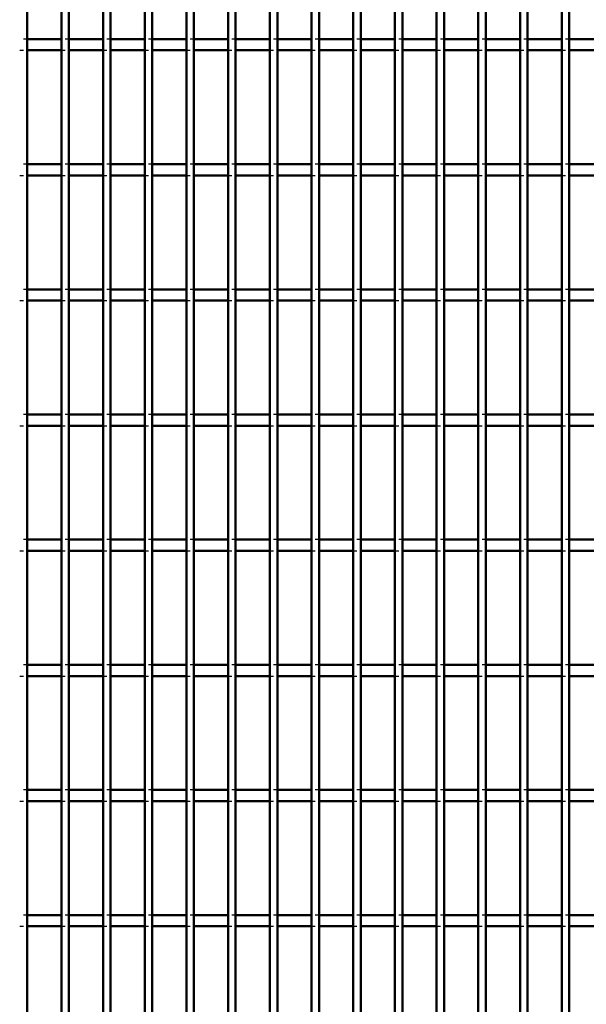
# Model space of a CAD drawing. Header units: millimetres. Extents: x -846 to 505, y -500 to 878.
# Tile 8 of 29: x -323 to -172, y -122 to 140. Entities that reach past the tile are written whole.
import ezdxf

# ---------------------------------------------------------------- set-up
doc = ezdxf.new("R2010")
doc.units = ezdxf.units.MM
doc.linetypes.add('Dashed', pattern=[2, 1, -1])
doc.layers.add('AM_0', color=7, linetype='Continuous', lineweight=50)
doc.layers.add('AM_9', color=6, linetype='Dashed', lineweight=25)

# ---------------------------------------------------------------- blocks, each defined once
blk = doc.blocks.new('18_x4pov1a4flwqliqaw0g93btyg________0_in_LPPX423303311311100010003500_4')
at = {"layer": 'AM_0'}
blk.add_line((-321.19, -497), (-321.19, 497), dxfattribs=at)
blk = doc.blocks.new('19_z1oc4h53b6delawbip8krrg8l________0_in_LPPX423303311311100010003500_4')
at = {"layer": 'AM_0'}
for p, q in [((-312.08, -497), (-312.08, 497)), ((-310.08, -497), (-310.08, 497))]:
    blk.add_line(p, q, dxfattribs=at)
blk = doc.blocks.new('20_htrxvf9qqv1f6ksux4puq56mo________0_in_LPPX423303311311100010003500_4')
at = {"layer": 'AM_0'}
for p, q in [((-300.97, -497), (-300.97, 497)), ((-298.97, -497), (-298.97, 497))]:
    blk.add_line(p, q, dxfattribs=at)
blk = doc.blocks.new('21_z3f37wu96r2i5hkonkqvdqapl________0_in_LPPX423303311311100010003500_4')
at = {"layer": 'AM_0'}
for p, q in [((-289.86, -497), (-289.86, 497)), ((-287.86, -497), (-287.86, 497))]:
    blk.add_line(p, q, dxfattribs=at)
blk = doc.blocks.new('22_27lgq3tfah14tzc9jym03ty7w________0_in_LPPX423303311311100010003500_4')
at = {"layer": 'AM_0'}
for p, q in [((-278.75, -497), (-278.75, 497)), ((-276.75, -497), (-276.75, 497))]:
    blk.add_line(p, q, dxfattribs=at)
blk = doc.blocks.new('23_3edjdmgdefgwkhxizdylxlzo0________0_in_LPPX423303311311100010003500_4')
at = {"layer": 'AM_0'}
for p, q in [((-267.64, -497), (-267.64, 497)), ((-265.64, -497), (-265.64, 497))]:
    blk.add_line(p, q, dxfattribs=at)
blk = doc.blocks.new('24_54ahxh4t5dsi9yxnaf7bs1s8f________0_in_LPPX423303311311100010003500_4')
at = {"layer": 'AM_0'}
for p, q in [((-256.53, -497), (-256.53, 497)), ((-254.53, -497), (-254.53, 497))]:
    blk.add_line(p, q, dxfattribs=at)
blk = doc.blocks.new('25_canz0hk7z2whnla3wmxw976bt________0_in_LPPX423303311311100010003500_4')
at = {"layer": 'AM_0'}
for p, q in [((-245.42, -497), (-245.42, 497)), ((-243.42, -497), (-243.42, 497))]:
    blk.add_line(p, q, dxfattribs=at)
blk = doc.blocks.new('26_tx12vktngteh5cqsidoumo75l________0_in_LPPX423303311311100010003500_4')
at = {"layer": 'AM_0'}
for p, q in [((-234.31, -497), (-234.31, 497)), ((-232.31, -497), (-232.31, 497))]:
    blk.add_line(p, q, dxfattribs=at)
blk = doc.blocks.new('27_kdhzj16nyavt2wxmjmy9kp47p________0_in_LPPX423303311311100010003500_4')
at = {"layer": 'AM_0'}
for p, q in [((-223.2, -497), (-223.2, 497)), ((-221.2, -497), (-221.2, 497))]:
    blk.add_line(p, q, dxfattribs=at)
blk = doc.blocks.new('28_5pjpwy65kkpyl3dc7l3vzew7x________0_in_LPPX423303311311100010003500_4')
at = {"layer": 'AM_0'}
for p, q in [((-212.09, -497), (-212.09, 497)), ((-210.09, -497), (-210.09, 497))]:
    blk.add_line(p, q, dxfattribs=at)
blk = doc.blocks.new('29_6xrg8qkz9d5b4hzpdn4rkkqee________0_in_LPPX423303311311100010003500_4')
at = {"layer": 'AM_0'}
for p, q in [((-200.98, -497), (-200.98, 497)), ((-198.98, -497), (-198.98, 497))]:
    blk.add_line(p, q, dxfattribs=at)
blk = doc.blocks.new('30_fz5p0l7v9xc4fz7v9cayrud8h________0_in_LPPX423303311311100010003500_4')
at = {"layer": 'AM_0'}
for p, q in [((-189.87, -497), (-189.87, 497)), ((-187.87, -497), (-187.87, 497))]:
    blk.add_line(p, q, dxfattribs=at)
blk = doc.blocks.new('31_a3guwkcbmlv58r2bqrnuq68kn________0_in_LPPX423303311311100010003500_4')
at = {"layer": 'AM_0'}
for p, q in [((-178.76, -497), (-178.76, 497)), ((-176.76, -497), (-176.76, 497))]:
    blk.add_line(p, q, dxfattribs=at)
blk = doc.blocks.new('104_rmerkpmnuiebjx04na9m09mjo________0_in_LPPX423303311311100010003500_4')
at = {"layer": 'AM_0'}
for p, q in [((-321.19, -101.49), (-321.19, -98.49)), ((-312.08, -98.49), (-321.19, -98.49)), ((-312.08, -98.49), (-312.08, -101.49)), ((-310.08, -101.49), (-310.08, -98.49)), ((-300.97, -98.49), (-310.08, -98.49)), ((-300.97, -98.49), (-300.97, -101.49)), ((-289.86, -98.49), (-298.97, -98.49)), ((-298.97, -101.49), (-298.97, -98.49)), ((-289.86, -98.49), (-289.86, -101.49)), ((-287.86, -101.49), (-287.86, -98.49)), ((-278.75, -98.49), (-287.86, -98.49)), ((-278.75, -98.49), (-278.75, -101.49)), ((-267.64, -98.49), (-276.75, -98.49)), ((-276.75, -101.49), (-276.75, -98.49)), ((-267.64, -98.49), (-267.64, -101.49)), ((-265.64, -101.49), (-265.64, -98.49)), ((-256.53, -98.49), (-265.64, -98.49)), ((-256.53, -98.49), (-256.53, -101.49)), ((-254.53, -101.49), (-254.53, -98.49)), ((-245.42, -98.49), (-254.53, -98.49)), ((-245.42, -98.49), (-245.42, -101.49)), ((-243.42, -101.49), (-243.42, -98.49)), ((-234.31, -98.49), (-243.42, -98.49)), ((-234.31, -98.49), (-234.31, -101.49)), ((-223.2, -98.49), (-232.31, -98.49)), ((-232.31, -101.49), (-232.31, -98.49)), ((-223.2, -98.49), (-223.2, -101.49)), ((-221.2, -101.49), (-221.2, -98.49)), ((-212.09, -98.49), (-221.2, -98.49)), ((-212.09, -98.49), (-212.09, -101.49)), ((-200.98, -98.49), (-210.09, -98.49)), ((-210.09, -101.49), (-210.09, -98.49)), ((-200.98, -98.49), (-200.98, -101.49)), ((-198.98, -101.49), (-198.98, -98.49)), ((-189.87, -98.49), (-198.98, -98.49)), ((-189.87, -98.49), (-189.87, -101.49)), ((-187.87, -101.49), (-187.87, -98.49)), ((-178.76, -98.49), (-187.87, -98.49)), ((-178.76, -98.49), (-178.76, -101.49)), ((-176.76, -101.49), (-176.76, -98.49)), ((-167.65, -98.49), (-176.76, -98.49)), ((-312.08, -101.49), (-321.19, -101.49)), ((-300.97, -101.49), (-310.08, -101.49)), ((-289.86, -101.49), (-298.97, -101.49)), ((-278.75, -101.49), (-287.86, -101.49)), ((-267.64, -101.49), (-276.75, -101.49)), ((-256.53, -101.49), (-265.64, -101.49)), ((-245.42, -101.49), (-254.53, -101.49)), ((-234.31, -101.49), (-243.42, -101.49)), ((-223.2, -101.49), (-232.31, -101.49)), ((-212.09, -101.49), (-221.2, -101.49)), ((-200.98, -101.49), (-210.09, -101.49)), ((-189.87, -101.49), (-198.98, -101.49)), ((-178.76, -101.49), (-187.87, -101.49)), ((-167.65, -101.49), (-176.76, -101.49))]:
    blk.add_line(p, q, dxfattribs=at)
at = {"layer": 'AM_9'}
for p, q in [((-321.19, -98.49), (-323.19, -98.49)), ((-310.08, -98.49), (-312.08, -98.49)), ((-298.97, -98.49), (-300.97, -98.49)), ((-287.86, -98.49), (-289.86, -98.49)), ((-276.75, -98.49), (-278.75, -98.49)), ((-265.64, -98.49), (-267.64, -98.49)), ((-254.53, -98.49), (-256.53, -98.49)), ((-243.42, -98.49), (-245.42, -98.49)), ((-232.31, -98.49), (-234.31, -98.49)), ((-221.2, -98.49), (-223.2, -98.49)), ((-210.09, -98.49), (-212.09, -98.49)), ((-198.98, -98.49), (-200.98, -98.49)), ((-187.87, -98.49), (-189.87, -98.49)), ((-176.76, -98.49), (-178.76, -98.49)), ((-323.19, -101.49), (-321.19, -101.49)), ((-312.08, -101.49), (-310.08, -101.49)), ((-300.97, -101.49), (-298.97, -101.49)), ((-289.86, -101.49), (-287.86, -101.49)), ((-278.75, -101.49), (-276.75, -101.49)), ((-267.64, -101.49), (-265.64, -101.49)), ((-256.53, -101.49), (-254.53, -101.49)), ((-245.42, -101.49), (-243.42, -101.49)), ((-234.31, -101.49), (-232.31, -101.49)), ((-223.2, -101.49), (-221.2, -101.49)), ((-212.09, -101.49), (-210.09, -101.49)), ((-200.98, -101.49), (-198.98, -101.49)), ((-189.87, -101.49), (-187.87, -101.49)), ((-178.76, -101.49), (-176.76, -101.49))]:
    blk.add_line(p, q, dxfattribs=at)
blk = doc.blocks.new('105_iu81vexhag2eesqh0uxrf86ys________0_in_LPPX423303311311100010003500_4')
at = {"layer": 'AM_0'}
for p, q in [((-321.19, -68.16), (-321.19, -65.16)), ((-312.08, -65.16), (-321.19, -65.16)), ((-312.08, -65.16), (-312.08, -68.16)), ((-310.08, -68.16), (-310.08, -65.16)), ((-300.97, -65.16), (-310.08, -65.16)), ((-300.97, -65.16), (-300.97, -68.16)), ((-289.86, -65.16), (-298.97, -65.16)), ((-298.97, -68.16), (-298.97, -65.16)), ((-289.86, -65.16), (-289.86, -68.16)), ((-287.86, -68.16), (-287.86, -65.16)), ((-278.75, -65.16), (-287.86, -65.16)), ((-278.75, -65.16), (-278.75, -68.16)), ((-267.64, -65.16), (-276.75, -65.16)), ((-276.75, -68.16), (-276.75, -65.16)), ((-267.64, -65.16), (-267.64, -68.16)), ((-265.64, -68.16), (-265.64, -65.16)), ((-256.53, -65.16), (-265.64, -65.16)), ((-256.53, -65.16), (-256.53, -68.16)), ((-254.53, -68.16), (-254.53, -65.16)), ((-245.42, -65.16), (-254.53, -65.16)), ((-245.42, -65.16), (-245.42, -68.16)), ((-243.42, -68.16), (-243.42, -65.16)), ((-234.31, -65.16), (-243.42, -65.16)), ((-234.31, -65.16), (-234.31, -68.16)), ((-223.2, -65.16), (-232.31, -65.16)), ((-232.31, -68.16), (-232.31, -65.16)), ((-223.2, -65.16), (-223.2, -68.16)), ((-221.2, -68.16), (-221.2, -65.16)), ((-212.09, -65.16), (-221.2, -65.16)), ((-212.09, -65.16), (-212.09, -68.16)), ((-200.98, -65.16), (-210.09, -65.16)), ((-210.09, -68.16), (-210.09, -65.16)), ((-200.98, -65.16), (-200.98, -68.16)), ((-198.98, -68.16), (-198.98, -65.16)), ((-189.87, -65.16), (-198.98, -65.16)), ((-189.87, -65.16), (-189.87, -68.16)), ((-187.87, -68.16), (-187.87, -65.16)), ((-178.76, -65.16), (-187.87, -65.16)), ((-178.76, -65.16), (-178.76, -68.16)), ((-176.76, -68.16), (-176.76, -65.16)), ((-167.65, -65.16), (-176.76, -65.16)), ((-312.08, -68.16), (-321.19, -68.16)), ((-300.97, -68.16), (-310.08, -68.16)), ((-289.86, -68.16), (-298.97, -68.16)), ((-278.75, -68.16), (-287.86, -68.16)), ((-267.64, -68.16), (-276.75, -68.16)), ((-256.53, -68.16), (-265.64, -68.16)), ((-245.42, -68.16), (-254.53, -68.16)), ((-234.31, -68.16), (-243.42, -68.16)), ((-223.2, -68.16), (-232.31, -68.16)), ((-212.09, -68.16), (-221.2, -68.16)), ((-200.98, -68.16), (-210.09, -68.16)), ((-189.87, -68.16), (-198.98, -68.16)), ((-178.76, -68.16), (-187.87, -68.16)), ((-167.65, -68.16), (-176.76, -68.16))]:
    blk.add_line(p, q, dxfattribs=at)
at = {"layer": 'AM_9'}
for p, q in [((-321.19, -65.16), (-323.19, -65.16)), ((-310.08, -65.16), (-312.08, -65.16)), ((-298.97, -65.16), (-300.97, -65.16)), ((-287.86, -65.16), (-289.86, -65.16)), ((-276.75, -65.16), (-278.75, -65.16)), ((-265.64, -65.16), (-267.64, -65.16)), ((-254.53, -65.16), (-256.53, -65.16)), ((-243.42, -65.16), (-245.42, -65.16)), ((-232.31, -65.16), (-234.31, -65.16)), ((-221.2, -65.16), (-223.2, -65.16)), ((-210.09, -65.16), (-212.09, -65.16)), ((-198.98, -65.16), (-200.98, -65.16)), ((-187.87, -65.16), (-189.87, -65.16)), ((-176.76, -65.16), (-178.76, -65.16)), ((-323.19, -68.16), (-321.19, -68.16)), ((-312.08, -68.16), (-310.08, -68.16)), ((-300.97, -68.16), (-298.97, -68.16)), ((-289.86, -68.16), (-287.86, -68.16)), ((-278.75, -68.16), (-276.75, -68.16)), ((-267.64, -68.16), (-265.64, -68.16)), ((-256.53, -68.16), (-254.53, -68.16)), ((-245.42, -68.16), (-243.42, -68.16)), ((-234.31, -68.16), (-232.31, -68.16)), ((-223.2, -68.16), (-221.2, -68.16)), ((-212.09, -68.16), (-210.09, -68.16)), ((-200.98, -68.16), (-198.98, -68.16)), ((-189.87, -68.16), (-187.87, -68.16)), ((-178.76, -68.16), (-176.76, -68.16))]:
    blk.add_line(p, q, dxfattribs=at)
blk = doc.blocks.new('106_ry0zfi9gbznv5c72yw7w0u8og________0_in_LPPX423303311311100010003500_4')
at = {"layer": 'AM_0'}
for p, q in [((-321.19, -34.83), (-321.19, -31.83)), ((-312.08, -31.83), (-321.19, -31.83)), ((-312.08, -31.83), (-312.08, -34.83)), ((-310.08, -34.83), (-310.08, -31.83)), ((-300.97, -31.83), (-310.08, -31.83)), ((-300.97, -31.83), (-300.97, -34.83)), ((-289.86, -31.83), (-298.97, -31.83)), ((-298.97, -34.83), (-298.97, -31.83)), ((-289.86, -31.83), (-289.86, -34.83)), ((-287.86, -34.83), (-287.86, -31.83)), ((-278.75, -31.83), (-287.86, -31.83)), ((-278.75, -31.83), (-278.75, -34.83)), ((-267.64, -31.83), (-276.75, -31.83)), ((-276.75, -34.83), (-276.75, -31.83)), ((-267.64, -31.83), (-267.64, -34.83)), ((-265.64, -34.83), (-265.64, -31.83)), ((-256.53, -31.83), (-265.64, -31.83)), ((-256.53, -31.83), (-256.53, -34.83)), ((-254.53, -34.83), (-254.53, -31.83)), ((-245.42, -31.83), (-254.53, -31.83)), ((-245.42, -31.83), (-245.42, -34.83)), ((-243.42, -34.83), (-243.42, -31.83)), ((-234.31, -31.83), (-243.42, -31.83)), ((-234.31, -31.83), (-234.31, -34.83)), ((-223.2, -31.83), (-232.31, -31.83)), ((-232.31, -34.83), (-232.31, -31.83)), ((-223.2, -31.83), (-223.2, -34.83)), ((-221.2, -34.83), (-221.2, -31.83)), ((-212.09, -31.83), (-221.2, -31.83)), ((-212.09, -31.83), (-212.09, -34.83)), ((-200.98, -31.83), (-210.09, -31.83)), ((-210.09, -34.83), (-210.09, -31.83)), ((-200.98, -31.83), (-200.98, -34.83)), ((-198.98, -34.83), (-198.98, -31.83)), ((-189.87, -31.83), (-198.98, -31.83)), ((-189.87, -31.83), (-189.87, -34.83)), ((-187.87, -34.83), (-187.87, -31.83)), ((-178.76, -31.83), (-187.87, -31.83)), ((-178.76, -31.83), (-178.76, -34.83)), ((-176.76, -34.83), (-176.76, -31.83)), ((-167.65, -31.83), (-176.76, -31.83)), ((-312.08, -34.83), (-321.19, -34.83)), ((-300.97, -34.83), (-310.08, -34.83)), ((-289.86, -34.83), (-298.97, -34.83)), ((-278.75, -34.83), (-287.86, -34.83)), ((-267.64, -34.83), (-276.75, -34.83)), ((-256.53, -34.83), (-265.64, -34.83)), ((-245.42, -34.83), (-254.53, -34.83)), ((-234.31, -34.83), (-243.42, -34.83)), ((-223.2, -34.83), (-232.31, -34.83)), ((-212.09, -34.83), (-221.2, -34.83)), ((-200.98, -34.83), (-210.09, -34.83)), ((-189.87, -34.83), (-198.98, -34.83)), ((-178.76, -34.83), (-187.87, -34.83)), ((-167.65, -34.83), (-176.76, -34.83))]:
    blk.add_line(p, q, dxfattribs=at)
at = {"layer": 'AM_9'}
for p, q in [((-321.19, -31.83), (-323.19, -31.83)), ((-310.08, -31.83), (-312.08, -31.83)), ((-298.97, -31.83), (-300.97, -31.83)), ((-287.86, -31.83), (-289.86, -31.83)), ((-276.75, -31.83), (-278.75, -31.83)), ((-265.64, -31.83), (-267.64, -31.83)), ((-254.53, -31.83), (-256.53, -31.83)), ((-243.42, -31.83), (-245.42, -31.83)), ((-232.31, -31.83), (-234.31, -31.83)), ((-221.2, -31.83), (-223.2, -31.83)), ((-210.09, -31.83), (-212.09, -31.83)), ((-198.98, -31.83), (-200.98, -31.83)), ((-187.87, -31.83), (-189.87, -31.83)), ((-176.76, -31.83), (-178.76, -31.83)), ((-323.19, -34.83), (-321.19, -34.83)), ((-312.08, -34.83), (-310.08, -34.83)), ((-300.97, -34.83), (-298.97, -34.83)), ((-289.86, -34.83), (-287.86, -34.83)), ((-278.75, -34.83), (-276.75, -34.83)), ((-267.64, -34.83), (-265.64, -34.83)), ((-256.53, -34.83), (-254.53, -34.83)), ((-245.42, -34.83), (-243.42, -34.83)), ((-234.31, -34.83), (-232.31, -34.83)), ((-223.2, -34.83), (-221.2, -34.83)), ((-212.09, -34.83), (-210.09, -34.83)), ((-200.98, -34.83), (-198.98, -34.83)), ((-189.87, -34.83), (-187.87, -34.83)), ((-178.76, -34.83), (-176.76, -34.83))]:
    blk.add_line(p, q, dxfattribs=at)
blk = doc.blocks.new('107_gww60h7mkyvij4qjqd618stpi________0_in_LPPX423303311311100010003500_4')
at = {"layer": 'AM_0'}
for p, q in [((-321.19, -1.5), (-321.19, 1.5)), ((-312.08, 1.5), (-321.19, 1.5)), ((-312.08, 1.5), (-312.08, -1.5)), ((-310.08, -1.5), (-310.08, 1.5)), ((-300.97, 1.5), (-310.08, 1.5)), ((-300.97, 1.5), (-300.97, -1.5)), ((-289.86, 1.5), (-298.97, 1.5)), ((-298.97, -1.5), (-298.97, 1.5)), ((-289.86, 1.5), (-289.86, -1.5)), ((-287.86, -1.5), (-287.86, 1.5)), ((-278.75, 1.5), (-287.86, 1.5)), ((-278.75, 1.5), (-278.75, -1.5)), ((-267.64, 1.5), (-276.75, 1.5)), ((-276.75, -1.5), (-276.75, 1.5)), ((-267.64, 1.5), (-267.64, -1.5)), ((-265.64, -1.5), (-265.64, 1.5)), ((-256.53, 1.5), (-265.64, 1.5)), ((-256.53, 1.5), (-256.53, -1.5)), ((-254.53, -1.5), (-254.53, 1.5)), ((-245.42, 1.5), (-254.53, 1.5)), ((-245.42, 1.5), (-245.42, -1.5)), ((-243.42, -1.5), (-243.42, 1.5)), ((-234.31, 1.5), (-243.42, 1.5)), ((-234.31, 1.5), (-234.31, -1.5)), ((-223.2, 1.5), (-232.31, 1.5)), ((-232.31, -1.5), (-232.31, 1.5)), ((-223.2, 1.5), (-223.2, -1.5)), ((-221.2, -1.5), (-221.2, 1.5)), ((-212.09, 1.5), (-221.2, 1.5)), ((-212.09, 1.5), (-212.09, -1.5)), ((-200.98, 1.5), (-210.09, 1.5)), ((-210.09, -1.5), (-210.09, 1.5)), ((-200.98, 1.5), (-200.98, -1.5)), ((-198.98, -1.5), (-198.98, 1.5)), ((-189.87, 1.5), (-198.98, 1.5)), ((-189.87, 1.5), (-189.87, -1.5)), ((-187.87, -1.5), (-187.87, 1.5)), ((-178.76, 1.5), (-187.87, 1.5)), ((-178.76, 1.5), (-178.76, -1.5)), ((-176.76, -1.5), (-176.76, 1.5)), ((-167.65, 1.5), (-176.76, 1.5)), ((-312.08, -1.5), (-321.19, -1.5)), ((-300.97, -1.5), (-310.08, -1.5)), ((-289.86, -1.5), (-298.97, -1.5)), ((-278.75, -1.5), (-287.86, -1.5)), ((-267.64, -1.5), (-276.75, -1.5)), ((-256.53, -1.5), (-265.64, -1.5)), ((-245.42, -1.5), (-254.53, -1.5)), ((-234.31, -1.5), (-243.42, -1.5)), ((-223.2, -1.5), (-232.31, -1.5)), ((-212.09, -1.5), (-221.2, -1.5)), ((-200.98, -1.5), (-210.09, -1.5)), ((-189.87, -1.5), (-198.98, -1.5)), ((-178.76, -1.5), (-187.87, -1.5)), ((-167.65, -1.5), (-176.76, -1.5))]:
    blk.add_line(p, q, dxfattribs=at)
at = {"layer": 'AM_9'}
for p, q in [((-321.19, 1.5), (-323.19, 1.5)), ((-310.08, 1.5), (-312.08, 1.5)), ((-298.97, 1.5), (-300.97, 1.5)), ((-287.86, 1.5), (-289.86, 1.5)), ((-276.75, 1.5), (-278.75, 1.5)), ((-265.64, 1.5), (-267.64, 1.5)), ((-254.53, 1.5), (-256.53, 1.5)), ((-243.42, 1.5), (-245.42, 1.5)), ((-232.31, 1.5), (-234.31, 1.5)), ((-221.2, 1.5), (-223.2, 1.5)), ((-210.09, 1.5), (-212.09, 1.5)), ((-198.98, 1.5), (-200.98, 1.5)), ((-187.87, 1.5), (-189.87, 1.5)), ((-176.76, 1.5), (-178.76, 1.5)), ((-323.19, -1.5), (-321.19, -1.5)), ((-312.08, -1.5), (-310.08, -1.5)), ((-300.97, -1.5), (-298.97, -1.5)), ((-289.86, -1.5), (-287.86, -1.5)), ((-278.75, -1.5), (-276.75, -1.5)), ((-267.64, -1.5), (-265.64, -1.5)), ((-256.53, -1.5), (-254.53, -1.5)), ((-245.42, -1.5), (-243.42, -1.5)), ((-234.31, -1.5), (-232.31, -1.5)), ((-223.2, -1.5), (-221.2, -1.5)), ((-212.09, -1.5), (-210.09, -1.5)), ((-200.98, -1.5), (-198.98, -1.5)), ((-189.87, -1.5), (-187.87, -1.5)), ((-178.76, -1.5), (-176.76, -1.5))]:
    blk.add_line(p, q, dxfattribs=at)
blk = doc.blocks.new('108_t0wmblrmnwehhho750xp82vzf________0_in_LPPX423303311311100010003500_4')
at = {"layer": 'AM_0'}
for p, q in [((-321.19, 31.83), (-321.19, 34.83)), ((-312.08, 34.83), (-321.19, 34.83)), ((-312.08, 34.83), (-312.08, 31.83)), ((-310.08, 31.83), (-310.08, 34.83)), ((-300.97, 34.83), (-310.08, 34.83)), ((-300.97, 34.83), (-300.97, 31.83)), ((-289.86, 34.83), (-298.97, 34.83)), ((-298.97, 31.83), (-298.97, 34.83)), ((-289.86, 34.83), (-289.86, 31.83)), ((-287.86, 31.83), (-287.86, 34.83)), ((-278.75, 34.83), (-287.86, 34.83)), ((-278.75, 34.83), (-278.75, 31.83)), ((-267.64, 34.83), (-276.75, 34.83)), ((-276.75, 31.83), (-276.75, 34.83)), ((-267.64, 34.83), (-267.64, 31.83)), ((-265.64, 31.83), (-265.64, 34.83)), ((-256.53, 34.83), (-265.64, 34.83)), ((-256.53, 34.83), (-256.53, 31.83)), ((-254.53, 31.83), (-254.53, 34.83)), ((-245.42, 34.83), (-254.53, 34.83)), ((-245.42, 34.83), (-245.42, 31.83)), ((-243.42, 31.83), (-243.42, 34.83)), ((-234.31, 34.83), (-243.42, 34.83)), ((-234.31, 34.83), (-234.31, 31.83)), ((-223.2, 34.83), (-232.31, 34.83)), ((-232.31, 31.83), (-232.31, 34.83)), ((-223.2, 34.83), (-223.2, 31.83)), ((-221.2, 31.83), (-221.2, 34.83)), ((-212.09, 34.83), (-221.2, 34.83)), ((-212.09, 34.83), (-212.09, 31.83)), ((-200.98, 34.83), (-210.09, 34.83)), ((-210.09, 31.83), (-210.09, 34.83)), ((-200.98, 34.83), (-200.98, 31.83)), ((-198.98, 31.83), (-198.98, 34.83)), ((-189.87, 34.83), (-198.98, 34.83)), ((-189.87, 34.83), (-189.87, 31.83)), ((-187.87, 31.83), (-187.87, 34.83)), ((-178.76, 34.83), (-187.87, 34.83)), ((-178.76, 34.83), (-178.76, 31.83)), ((-176.76, 31.83), (-176.76, 34.83)), ((-167.65, 34.83), (-176.76, 34.83)), ((-312.08, 31.83), (-321.19, 31.83)), ((-300.97, 31.83), (-310.08, 31.83)), ((-289.86, 31.83), (-298.97, 31.83)), ((-278.75, 31.83), (-287.86, 31.83)), ((-267.64, 31.83), (-276.75, 31.83)), ((-256.53, 31.83), (-265.64, 31.83)), ((-245.42, 31.83), (-254.53, 31.83)), ((-234.31, 31.83), (-243.42, 31.83)), ((-223.2, 31.83), (-232.31, 31.83)), ((-212.09, 31.83), (-221.2, 31.83)), ((-200.98, 31.83), (-210.09, 31.83)), ((-189.87, 31.83), (-198.98, 31.83)), ((-178.76, 31.83), (-187.87, 31.83)), ((-167.65, 31.83), (-176.76, 31.83))]:
    blk.add_line(p, q, dxfattribs=at)
at = {"layer": 'AM_9'}
for p, q in [((-321.19, 34.83), (-323.19, 34.83)), ((-310.08, 34.83), (-312.08, 34.83)), ((-298.97, 34.83), (-300.97, 34.83)), ((-287.86, 34.83), (-289.86, 34.83)), ((-276.75, 34.83), (-278.75, 34.83)), ((-265.64, 34.83), (-267.64, 34.83)), ((-254.53, 34.83), (-256.53, 34.83)), ((-243.42, 34.83), (-245.42, 34.83)), ((-232.31, 34.83), (-234.31, 34.83)), ((-221.2, 34.83), (-223.2, 34.83)), ((-210.09, 34.83), (-212.09, 34.83)), ((-198.98, 34.83), (-200.98, 34.83)), ((-187.87, 34.83), (-189.87, 34.83)), ((-176.76, 34.83), (-178.76, 34.83)), ((-323.19, 31.83), (-321.19, 31.83)), ((-312.08, 31.83), (-310.08, 31.83)), ((-300.97, 31.83), (-298.97, 31.83)), ((-289.86, 31.83), (-287.86, 31.83)), ((-278.75, 31.83), (-276.75, 31.83)), ((-267.64, 31.83), (-265.64, 31.83)), ((-256.53, 31.83), (-254.53, 31.83)), ((-245.42, 31.83), (-243.42, 31.83)), ((-234.31, 31.83), (-232.31, 31.83)), ((-223.2, 31.83), (-221.2, 31.83)), ((-212.09, 31.83), (-210.09, 31.83)), ((-200.98, 31.83), (-198.98, 31.83)), ((-189.87, 31.83), (-187.87, 31.83)), ((-178.76, 31.83), (-176.76, 31.83))]:
    blk.add_line(p, q, dxfattribs=at)
blk = doc.blocks.new('109_1tknpkw64xl49txazqv3x5gec________0_in_LPPX423303311311100010003500_4')
at = {"layer": 'AM_0'}
for p, q in [((-321.19, 65.16), (-321.19, 68.16)), ((-312.08, 68.16), (-321.19, 68.16)), ((-312.08, 68.16), (-312.08, 65.16)), ((-310.08, 65.16), (-310.08, 68.16)), ((-300.97, 68.16), (-310.08, 68.16)), ((-300.97, 68.16), (-300.97, 65.16)), ((-289.86, 68.16), (-298.97, 68.16)), ((-298.97, 65.16), (-298.97, 68.16)), ((-289.86, 68.16), (-289.86, 65.16)), ((-287.86, 65.16), (-287.86, 68.16)), ((-278.75, 68.16), (-287.86, 68.16)), ((-278.75, 68.16), (-278.75, 65.16)), ((-267.64, 68.16), (-276.75, 68.16)), ((-276.75, 65.16), (-276.75, 68.16)), ((-267.64, 68.16), (-267.64, 65.16)), ((-265.64, 65.16), (-265.64, 68.16)), ((-256.53, 68.16), (-265.64, 68.16)), ((-256.53, 68.16), (-256.53, 65.16)), ((-254.53, 65.16), (-254.53, 68.16)), ((-245.42, 68.16), (-254.53, 68.16)), ((-245.42, 68.16), (-245.42, 65.16)), ((-243.42, 65.16), (-243.42, 68.16)), ((-234.31, 68.16), (-243.42, 68.16)), ((-234.31, 68.16), (-234.31, 65.16)), ((-223.2, 68.16), (-232.31, 68.16)), ((-232.31, 65.16), (-232.31, 68.16)), ((-223.2, 68.16), (-223.2, 65.16)), ((-221.2, 65.16), (-221.2, 68.16)), ((-212.09, 68.16), (-221.2, 68.16)), ((-212.09, 68.16), (-212.09, 65.16)), ((-200.98, 68.16), (-210.09, 68.16)), ((-210.09, 65.16), (-210.09, 68.16)), ((-200.98, 68.16), (-200.98, 65.16)), ((-198.98, 65.16), (-198.98, 68.16)), ((-189.87, 68.16), (-198.98, 68.16)), ((-189.87, 68.16), (-189.87, 65.16)), ((-187.87, 65.16), (-187.87, 68.16)), ((-178.76, 68.16), (-187.87, 68.16)), ((-178.76, 68.16), (-178.76, 65.16)), ((-176.76, 65.16), (-176.76, 68.16)), ((-167.65, 68.16), (-176.76, 68.16)), ((-312.08, 65.16), (-321.19, 65.16)), ((-300.97, 65.16), (-310.08, 65.16)), ((-289.86, 65.16), (-298.97, 65.16)), ((-278.75, 65.16), (-287.86, 65.16)), ((-267.64, 65.16), (-276.75, 65.16)), ((-256.53, 65.16), (-265.64, 65.16)), ((-245.42, 65.16), (-254.53, 65.16)), ((-234.31, 65.16), (-243.42, 65.16)), ((-223.2, 65.16), (-232.31, 65.16)), ((-212.09, 65.16), (-221.2, 65.16)), ((-200.98, 65.16), (-210.09, 65.16)), ((-189.87, 65.16), (-198.98, 65.16)), ((-178.76, 65.16), (-187.87, 65.16)), ((-167.65, 65.16), (-176.76, 65.16))]:
    blk.add_line(p, q, dxfattribs=at)
at = {"layer": 'AM_9'}
for p, q in [((-321.19, 68.16), (-323.19, 68.16)), ((-310.08, 68.16), (-312.08, 68.16)), ((-298.97, 68.16), (-300.97, 68.16)), ((-287.86, 68.16), (-289.86, 68.16)), ((-276.75, 68.16), (-278.75, 68.16)), ((-265.64, 68.16), (-267.64, 68.16)), ((-254.53, 68.16), (-256.53, 68.16)), ((-243.42, 68.16), (-245.42, 68.16)), ((-232.31, 68.16), (-234.31, 68.16)), ((-221.2, 68.16), (-223.2, 68.16)), ((-210.09, 68.16), (-212.09, 68.16)), ((-198.98, 68.16), (-200.98, 68.16)), ((-187.87, 68.16), (-189.87, 68.16)), ((-176.76, 68.16), (-178.76, 68.16)), ((-323.19, 65.16), (-321.19, 65.16)), ((-312.08, 65.16), (-310.08, 65.16)), ((-300.97, 65.16), (-298.97, 65.16)), ((-289.86, 65.16), (-287.86, 65.16)), ((-278.75, 65.16), (-276.75, 65.16)), ((-267.64, 65.16), (-265.64, 65.16)), ((-256.53, 65.16), (-254.53, 65.16)), ((-245.42, 65.16), (-243.42, 65.16)), ((-234.31, 65.16), (-232.31, 65.16)), ((-223.2, 65.16), (-221.2, 65.16)), ((-212.09, 65.16), (-210.09, 65.16)), ((-200.98, 65.16), (-198.98, 65.16)), ((-189.87, 65.16), (-187.87, 65.16)), ((-178.76, 65.16), (-176.76, 65.16))]:
    blk.add_line(p, q, dxfattribs=at)
blk = doc.blocks.new('110_qfeu3m9bxotyie04ck0kpm9ar________0_in_LPPX423303311311100010003500_4')
at = {"layer": 'AM_0'}
for p, q in [((-321.19, 98.49), (-321.19, 101.49)), ((-312.08, 101.49), (-321.19, 101.49)), ((-312.08, 101.49), (-312.08, 98.49)), ((-310.08, 98.49), (-310.08, 101.49)), ((-300.97, 101.49), (-310.08, 101.49)), ((-300.97, 101.49), (-300.97, 98.49)), ((-289.86, 101.49), (-298.97, 101.49)), ((-298.97, 98.49), (-298.97, 101.49)), ((-289.86, 101.49), (-289.86, 98.49)), ((-287.86, 98.49), (-287.86, 101.49)), ((-278.75, 101.49), (-287.86, 101.49)), ((-278.75, 101.49), (-278.75, 98.49)), ((-267.64, 101.49), (-276.75, 101.49)), ((-276.75, 98.49), (-276.75, 101.49)), ((-267.64, 101.49), (-267.64, 98.49)), ((-265.64, 98.49), (-265.64, 101.49)), ((-256.53, 101.49), (-265.64, 101.49)), ((-256.53, 101.49), (-256.53, 98.49)), ((-254.53, 98.49), (-254.53, 101.49)), ((-245.42, 101.49), (-254.53, 101.49)), ((-245.42, 101.49), (-245.42, 98.49)), ((-243.42, 98.49), (-243.42, 101.49)), ((-234.31, 101.49), (-243.42, 101.49)), ((-234.31, 101.49), (-234.31, 98.49)), ((-223.2, 101.49), (-232.31, 101.49)), ((-232.31, 98.49), (-232.31, 101.49)), ((-223.2, 101.49), (-223.2, 98.49)), ((-221.2, 98.49), (-221.2, 101.49)), ((-212.09, 101.49), (-221.2, 101.49)), ((-212.09, 101.49), (-212.09, 98.49)), ((-200.98, 101.49), (-210.09, 101.49)), ((-210.09, 98.49), (-210.09, 101.49)), ((-200.98, 101.49), (-200.98, 98.49)), ((-198.98, 98.49), (-198.98, 101.49)), ((-189.87, 101.49), (-198.98, 101.49)), ((-189.87, 101.49), (-189.87, 98.49)), ((-187.87, 98.49), (-187.87, 101.49)), ((-178.76, 101.49), (-187.87, 101.49)), ((-178.76, 101.49), (-178.76, 98.49)), ((-176.76, 98.49), (-176.76, 101.49)), ((-167.65, 101.49), (-176.76, 101.49)), ((-312.08, 98.49), (-321.19, 98.49)), ((-300.97, 98.49), (-310.08, 98.49)), ((-289.86, 98.49), (-298.97, 98.49)), ((-278.75, 98.49), (-287.86, 98.49)), ((-267.64, 98.49), (-276.75, 98.49)), ((-256.53, 98.49), (-265.64, 98.49)), ((-245.42, 98.49), (-254.53, 98.49)), ((-234.31, 98.49), (-243.42, 98.49)), ((-223.2, 98.49), (-232.31, 98.49)), ((-212.09, 98.49), (-221.2, 98.49)), ((-200.98, 98.49), (-210.09, 98.49)), ((-189.87, 98.49), (-198.98, 98.49)), ((-178.76, 98.49), (-187.87, 98.49)), ((-167.65, 98.49), (-176.76, 98.49))]:
    blk.add_line(p, q, dxfattribs=at)
at = {"layer": 'AM_9'}
for p, q in [((-321.19, 101.49), (-323.19, 101.49)), ((-310.08, 101.49), (-312.08, 101.49)), ((-298.97, 101.49), (-300.97, 101.49)), ((-287.86, 101.49), (-289.86, 101.49)), ((-276.75, 101.49), (-278.75, 101.49)), ((-265.64, 101.49), (-267.64, 101.49)), ((-254.53, 101.49), (-256.53, 101.49)), ((-243.42, 101.49), (-245.42, 101.49)), ((-232.31, 101.49), (-234.31, 101.49)), ((-221.2, 101.49), (-223.2, 101.49)), ((-210.09, 101.49), (-212.09, 101.49)), ((-198.98, 101.49), (-200.98, 101.49)), ((-187.87, 101.49), (-189.87, 101.49)), ((-176.76, 101.49), (-178.76, 101.49)), ((-323.19, 98.49), (-321.19, 98.49)), ((-312.08, 98.49), (-310.08, 98.49)), ((-300.97, 98.49), (-298.97, 98.49)), ((-289.86, 98.49), (-287.86, 98.49)), ((-278.75, 98.49), (-276.75, 98.49)), ((-267.64, 98.49), (-265.64, 98.49)), ((-256.53, 98.49), (-254.53, 98.49)), ((-245.42, 98.49), (-243.42, 98.49)), ((-234.31, 98.49), (-232.31, 98.49)), ((-223.2, 98.49), (-221.2, 98.49)), ((-212.09, 98.49), (-210.09, 98.49)), ((-200.98, 98.49), (-198.98, 98.49)), ((-189.87, 98.49), (-187.87, 98.49)), ((-178.76, 98.49), (-176.76, 98.49))]:
    blk.add_line(p, q, dxfattribs=at)
blk = doc.blocks.new('111_rdkd8cgfprz1u6t3o45kd4spp________0_in_LPPX423303311311100010003500_4')
at = {"layer": 'AM_0'}
for p, q in [((-321.19, 131.82), (-321.19, 134.82)), ((-312.08, 134.82), (-321.19, 134.82)), ((-312.08, 134.82), (-312.08, 131.82)), ((-310.08, 131.82), (-310.08, 134.82)), ((-300.97, 134.82), (-310.08, 134.82)), ((-300.97, 134.82), (-300.97, 131.82)), ((-289.86, 134.82), (-298.97, 134.82)), ((-298.97, 131.82), (-298.97, 134.82)), ((-289.86, 134.82), (-289.86, 131.82)), ((-287.86, 131.82), (-287.86, 134.82)), ((-278.75, 134.82), (-287.86, 134.82)), ((-278.75, 134.82), (-278.75, 131.82)), ((-267.64, 134.82), (-276.75, 134.82)), ((-276.75, 131.82), (-276.75, 134.82)), ((-267.64, 134.82), (-267.64, 131.82)), ((-265.64, 131.82), (-265.64, 134.82)), ((-256.53, 134.82), (-265.64, 134.82)), ((-256.53, 134.82), (-256.53, 131.82)), ((-254.53, 131.82), (-254.53, 134.82)), ((-245.42, 134.82), (-254.53, 134.82)), ((-245.42, 134.82), (-245.42, 131.82)), ((-243.42, 131.82), (-243.42, 134.82)), ((-234.31, 134.82), (-243.42, 134.82)), ((-234.31, 134.82), (-234.31, 131.82)), ((-223.2, 134.82), (-232.31, 134.82)), ((-232.31, 131.82), (-232.31, 134.82)), ((-223.2, 134.82), (-223.2, 131.82)), ((-221.2, 131.82), (-221.2, 134.82)), ((-212.09, 134.82), (-221.2, 134.82)), ((-212.09, 134.82), (-212.09, 131.82)), ((-200.98, 134.82), (-210.09, 134.82)), ((-210.09, 131.82), (-210.09, 134.82)), ((-200.98, 134.82), (-200.98, 131.82)), ((-198.98, 131.82), (-198.98, 134.82)), ((-189.87, 134.82), (-198.98, 134.82)), ((-189.87, 134.82), (-189.87, 131.82)), ((-187.87, 131.82), (-187.87, 134.82)), ((-178.76, 134.82), (-187.87, 134.82)), ((-178.76, 134.82), (-178.76, 131.82)), ((-176.76, 131.82), (-176.76, 134.82)), ((-167.65, 134.82), (-176.76, 134.82)), ((-312.08, 131.82), (-321.19, 131.82)), ((-300.97, 131.82), (-310.08, 131.82)), ((-289.86, 131.82), (-298.97, 131.82)), ((-278.75, 131.82), (-287.86, 131.82)), ((-267.64, 131.82), (-276.75, 131.82)), ((-256.53, 131.82), (-265.64, 131.82)), ((-245.42, 131.82), (-254.53, 131.82)), ((-234.31, 131.82), (-243.42, 131.82)), ((-223.2, 131.82), (-232.31, 131.82)), ((-212.09, 131.82), (-221.2, 131.82)), ((-200.98, 131.82), (-210.09, 131.82)), ((-189.87, 131.82), (-198.98, 131.82)), ((-178.76, 131.82), (-187.87, 131.82)), ((-167.65, 131.82), (-176.76, 131.82))]:
    blk.add_line(p, q, dxfattribs=at)
at = {"layer": 'AM_9'}
for p, q in [((-321.19, 134.82), (-323.19, 134.82)), ((-310.08, 134.82), (-312.08, 134.82)), ((-298.97, 134.82), (-300.97, 134.82)), ((-287.86, 134.82), (-289.86, 134.82)), ((-276.75, 134.82), (-278.75, 134.82)), ((-265.64, 134.82), (-267.64, 134.82)), ((-254.53, 134.82), (-256.53, 134.82)), ((-243.42, 134.82), (-245.42, 134.82)), ((-232.31, 134.82), (-234.31, 134.82)), ((-221.2, 134.82), (-223.2, 134.82)), ((-210.09, 134.82), (-212.09, 134.82)), ((-198.98, 134.82), (-200.98, 134.82)), ((-187.87, 134.82), (-189.87, 134.82)), ((-176.76, 134.82), (-178.76, 134.82)), ((-323.19, 131.82), (-321.19, 131.82)), ((-312.08, 131.82), (-310.08, 131.82)), ((-300.97, 131.82), (-298.97, 131.82)), ((-289.86, 131.82), (-287.86, 131.82)), ((-278.75, 131.82), (-276.75, 131.82)), ((-267.64, 131.82), (-265.64, 131.82)), ((-256.53, 131.82), (-254.53, 131.82)), ((-245.42, 131.82), (-243.42, 131.82)), ((-234.31, 131.82), (-232.31, 131.82)), ((-223.2, 131.82), (-221.2, 131.82)), ((-212.09, 131.82), (-210.09, 131.82)), ((-200.98, 131.82), (-198.98, 131.82)), ((-189.87, 131.82), (-187.87, 131.82)), ((-178.76, 131.82), (-176.76, 131.82))]:
    blk.add_line(p, q, dxfattribs=at)

msp = doc.modelspace()

# ---------------------------------------------------------------- block references
for name in ['18_x4pov1a4flwqliqaw0g93btyg________0_in_LPPX423303311311100010003500_4', '19_z1oc4h53b6delawbip8krrg8l________0_in_LPPX423303311311100010003500_4', '20_htrxvf9qqv1f6ksux4puq56mo________0_in_LPPX423303311311100010003500_4', '21_z3f37wu96r2i5hkonkqvdqapl________0_in_LPPX423303311311100010003500_4', '22_27lgq3tfah14tzc9jym03ty7w________0_in_LPPX423303311311100010003500_4', '23_3edjdmgdefgwkhxizdylxlzo0________0_in_LPPX423303311311100010003500_4', '24_54ahxh4t5dsi9yxnaf7bs1s8f________0_in_LPPX423303311311100010003500_4', '25_canz0hk7z2whnla3wmxw976bt________0_in_LPPX423303311311100010003500_4', '26_tx12vktngteh5cqsidoumo75l________0_in_LPPX423303311311100010003500_4', '27_kdhzj16nyavt2wxmjmy9kp47p________0_in_LPPX423303311311100010003500_4', '28_5pjpwy65kkpyl3dc7l3vzew7x________0_in_LPPX423303311311100010003500_4', '29_6xrg8qkz9d5b4hzpdn4rkkqee________0_in_LPPX423303311311100010003500_4', '30_fz5p0l7v9xc4fz7v9cayrud8h________0_in_LPPX423303311311100010003500_4', '31_a3guwkcbmlv58r2bqrnuq68kn________0_in_LPPX423303311311100010003500_4', '111_rdkd8cgfprz1u6t3o45kd4spp________0_in_LPPX423303311311100010003500_4', '110_qfeu3m9bxotyie04ck0kpm9ar________0_in_LPPX423303311311100010003500_4', '109_1tknpkw64xl49txazqv3x5gec________0_in_LPPX423303311311100010003500_4', '108_t0wmblrmnwehhho750xp82vzf________0_in_LPPX423303311311100010003500_4', '107_gww60h7mkyvij4qjqd618stpi________0_in_LPPX423303311311100010003500_4', '106_ry0zfi9gbznv5c72yw7w0u8og________0_in_LPPX423303311311100010003500_4', '105_iu81vexhag2eesqh0uxrf86ys________0_in_LPPX423303311311100010003500_4', '104_rmerkpmnuiebjx04na9m09mjo________0_in_LPPX423303311311100010003500_4']:
    msp.add_blockref(name, (0, 0))

doc.saveas('drawing.dxf')
